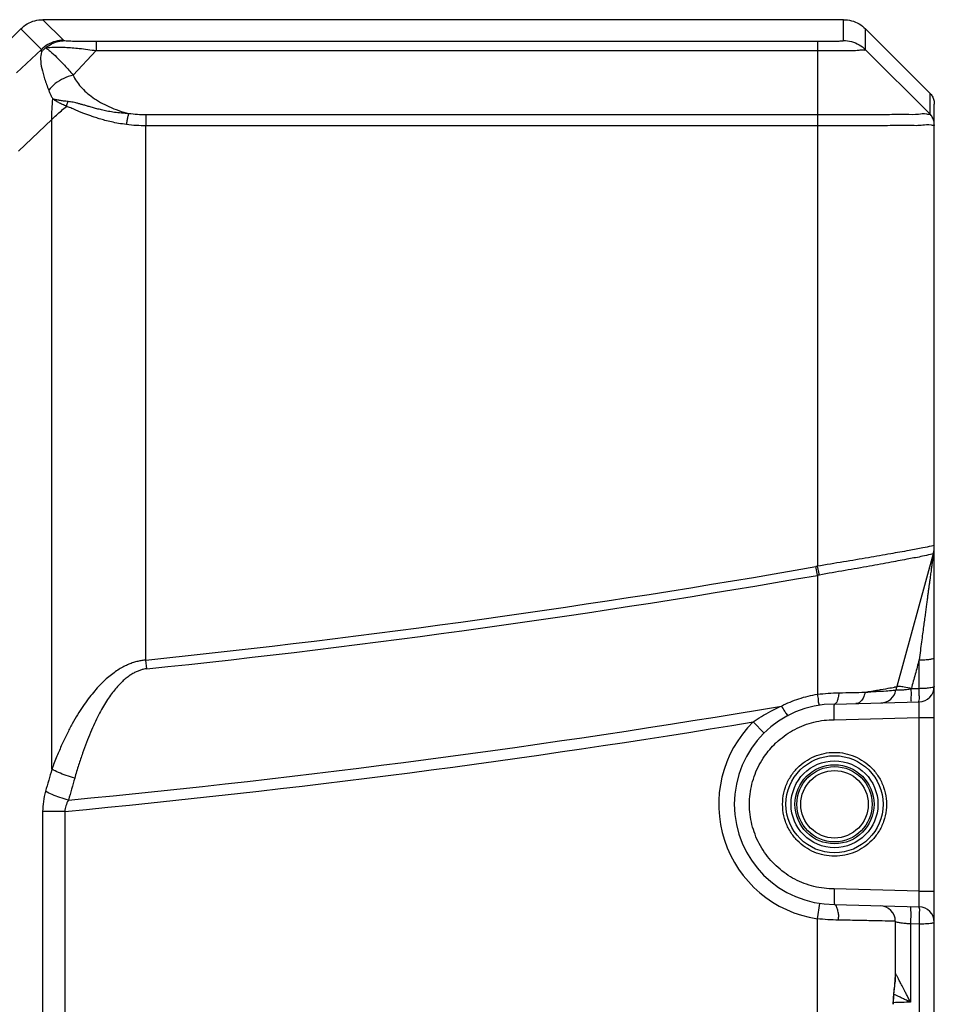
# Model space of a CAD drawing. Header units: inches. Extents: x 0 to 34, y 0 to 22.
# Tile 32 of 50: x 19.3 to 20.5, y 12.1 to 13.4. Entities that reach past the tile are written whole.
import ezdxf

# ---------------------------------------------------------------- set-up
doc = ezdxf.new("R2010")
doc.units = ezdxf.units.IN
doc.header["$LTSCALE"] = 1.87
doc.header["$MEASUREMENT"] = 0
doc.layers.get('0').update_dxf_attribs({"linetype": 'CONTINUOUS'})

msp = doc.modelspace()

# ---------------------------------------------------------------- linework, layer by layer
at = {"color": 7, "linetype": 'CONTINUOUS'}
for p, q in [((20.3396, 13.4114), (19.3129, 13.4114)), ((19.3129, 13.4114), (19.3393, 13.385)), ((20.3396, 13.3846), (20.3396, 13.4114)), ((19.2536, 13.3687), (19.2846, 13.3997)), ((19.2846, 13.3997), (19.311, 13.3732)), ((20.3679, 13.3997), (20.4504, 13.3172)), ((20.3679, 13.3729), (20.3679, 13.3997)), ((19.3813, 13.3837), (20.3062, 13.3837)), ((19.3813, 13.3837), (19.3813, 13.3717)), ((20.3062, 13.3837), (20.3062, 12.7102)), ((19.311, 13.3732), (19.2791, 13.343)), ((19.3813, 13.3717), (19.3516, 13.3403)), ((19.3813, 13.3717), (20.3062, 13.3717)), ((20.3679, 13.3729), (20.4504, 13.2905)), ((20.4504, 13.3172), (20.4504, 13.2905)), ((20.4562, 11.9608), (20.4562, 13.3031)), ((20.3062, 13.2892), (19.4451, 13.2892)), ((19.3243, 13.2834), (19.2815, 13.2428)), ((19.3243, 12.4498), (19.3243, 13.2834)), ((20.3062, 13.2752), (19.445, 13.2752)), ((19.445, 12.5899), (19.445, 13.2752)), ((20.4548, 12.7262), (20.408, 12.5559)), ((20.3062, 12.6986), (20.3043, 12.7098)), ((20.3088, 12.699), (20.3062, 12.7102)), ((20.3062, 12.6986), (20.3062, 12.546)), ((19.4462, 12.5787), (19.445, 12.5899)), ((20.4367, 12.5532), (20.4367, 12.59)), ((20.4367, 12.5532), (20.4266, 12.5529)), ((20.3282, 12.5334), (20.4367, 12.5362)), ((20.2238, 12.5105), (20.2379, 12.4962)), ((20.3279, 12.5134), (20.4367, 12.5162)), ((20.4367, 12.5162), (20.4562, 12.5162)), ((20.4367, 12.2935), (20.4367, 12.5162)), ((19.3409, 12.3957), (19.3126, 12.3957)), ((19.3126, 12.3957), (19.3126, 10.962)), ((19.3409, 12.3957), (19.3409, 10.962)), ((20.4367, 12.2935), (20.3279, 12.2964)), ((20.4367, 12.2935), (20.4562, 12.2935)), ((20.3062, 12.258), (20.3092, 12.2778)), ((20.3282, 12.2764), (20.4367, 12.2735)), ((20.3062, 11.9996), (20.3062, 12.258)), ((20.4062, 12.2548), (20.4062, 12.1826)), ((20.4257, 12.2519), (20.4367, 12.2516)), ((20.4257, 12.2519), (20.4257, 12.151)), ((20.4367, 12.2516), (20.4367, 11.981)), ((20.4062, 12.1813), (20.4062, 12.1826))]:
    msp.add_line(p, q, dxfattribs=at)
msp.add_lwpolyline([(20.4038, 12.1483), (20.4044, 12.1608), (20.4055, 12.1721), (20.4062, 12.1813)], dxfattribs=at)
for radius in [0.0623, 0.0557, 0.0507, 0.0483, 0.0433]:
    msp.add_circle((20.3282, 12.4049), radius, dxfattribs=at)
for centre, radius, start, end in [((20.4162, 12.7368), 0.04, 344.6522, 0.0069), ((18.1425, 25.0699), 12.5478, 275.95862, 279.92075), ((18.1425, 25.0699), 12.5591, 275.95862, 279.92065), ((20.4562, 12.5426), 0.05, 164.6491, 169.893), ((20.4362, 12.5562), 0.02, 271.5, 360), ((20.3873, 12.5549), 0.02, 271.5, 349.8899), ((18.1425, 25.0699), 12.7166, 275.4291, 279.58664), ((20.3282, 12.4049), 0.1285, 90.0085, 269.9945), ((18.1425, 25.0699), 12.7307, 275.4017, 279.40946), ((20.3282, 12.4049), 0.1485, 134.6812, 261.4804), ((20.3862, 12.2548), 0.02, 360, 88.4996), ((20.4362, 12.2535), 0.02, 0, 88.5)]:
    msp.add_arc(centre, radius, start, end, dxfattribs=at)
for points, knots in [([(19.2846, 13.3997), (19.2871, 13.4021), (19.2927, 13.4064), (19.3024, 13.4105), (19.3094, 13.4114), (19.3129, 13.4114)], [0, 0, 0, 0, 0.333253, 0.666571, 1, 1, 1, 1]), ([(20.3396, 13.4114), (20.3431, 13.4114), (20.3501, 13.4105), (20.3599, 13.4064), (20.3655, 13.4021), (20.3679, 13.3997)], [0, 0, 0, 0, 0.333293, 0.666619, 1, 1, 1, 1]), ([(19.3393, 13.385), (19.3358, 13.385), (19.3288, 13.384), (19.3191, 13.38), (19.3135, 13.3757), (19.311, 13.3732)], [0, 0, 0, 0, 0.333294, 0.666636, 1, 1, 1, 1]), ([(19.3166, 13.3754), (19.3189, 13.3773), (19.324, 13.3806), (19.3324, 13.3837), (19.3383, 13.3845), (19.3412, 13.3845)], [0, 0, 0, 0, 0.334845, 0.668013, 1, 1, 1, 1]), ([(19.3166, 13.3751), (19.3201, 13.3759), (19.3284, 13.3764), (19.3427, 13.3761), (19.3608, 13.3745), (19.3741, 13.3728), (19.3813, 13.3717)], [0, 0, 0, 0, 0.164348, 0.382765, 0.660897, 1, 1, 1, 1]), ([(19.3393, 13.385), (19.3395, 13.3848), (19.3402, 13.3847), (19.3408, 13.3845), (19.3412, 13.3845)], [0, 0, 0, 0, 0.32409, 1, 1, 1, 1]), ([(19.3412, 13.3845), (19.343, 13.3843), (19.3477, 13.3841), (19.3561, 13.3839), (19.3677, 13.3838), (19.3764, 13.3837), (19.3813, 13.3837)], [0, 0, 0, 0, 0.135029, 0.345019, 0.632692, 1, 1, 1, 1]), ([(20.3062, 13.3837), (20.3091, 13.3837), (20.3147, 13.3838), (20.3226, 13.3838), (20.3292, 13.384), (20.335, 13.3839), (20.3372, 13.3846), (20.3398, 13.3843), (20.3396, 13.3846)], [0, 0, 0, 0, 0.257098, 0.500629, 0.708836, 0.867856, 0.967037, 1, 1, 1, 1]), ([(20.3396, 13.3846), (20.3431, 13.3846), (20.3501, 13.3837), (20.3599, 13.3797), (20.3655, 13.3754), (20.3679, 13.3729)], [0, 0, 0, 0, 0.333352, 0.666689, 1, 1, 1, 1]), ([(19.3111, 13.3701), (19.3102, 13.367), (19.3096, 13.3598), (19.3113, 13.3482), (19.315, 13.335), (19.3184, 13.3257), (19.3203, 13.3209)], [0, 0, 0, 0, 0.187563, 0.419199, 0.692699, 1, 1, 1, 1]), ([(19.311, 13.3732), (19.3108, 13.3728), (19.3104, 13.3717), (19.3108, 13.3706), (19.3111, 13.3701)], [0, 0, 0, 0, 0.479471, 1, 1, 1, 1]), ([(19.3167, 13.3754), (19.3156, 13.3746), (19.3136, 13.3729), (19.3119, 13.371), (19.3111, 13.37)], [0, 0, 0, 0, 0.511036, 1, 1, 1, 1]), ([(19.3166, 13.3751), (19.3167, 13.3752), (19.3172, 13.3757), (19.3167, 13.3755), (19.3167, 13.3754)], [0, 0, 0, 0, 0.63967, 1, 1, 1, 1]), ([(19.3166, 13.3751), (19.3186, 13.3739), (19.3234, 13.3701), (19.3313, 13.3627), (19.3412, 13.3525), (19.348, 13.3447), (19.3516, 13.3403)], [0, 0, 0, 0, 0.143838, 0.367479, 0.65793, 1, 1, 1, 1]), ([(20.3062, 13.3717), (20.3115, 13.3717), (20.3217, 13.3717), (20.3364, 13.3717), (20.3486, 13.3722), (20.359, 13.3718), (20.3636, 13.3732), (20.3679, 13.3722), (20.3679, 13.3729)], [0, 0, 0, 0, 0.256556, 0.498551, 0.706118, 0.865409, 0.965593, 1, 1, 1, 1]), ([(19.3516, 13.3403), (19.3475, 13.3394), (19.3394, 13.3365), (19.3287, 13.3299), (19.3227, 13.3241), (19.3203, 13.3209)], [0, 0, 0, 0, 0.34146, 0.681051, 1, 1, 1, 1]), ([(19.3516, 13.3403), (19.3541, 13.3349), (19.3614, 13.3242), (19.3772, 13.3104), (19.3982, 13.2988), (19.4144, 13.2932), (19.4231, 13.2908)], [0, 0, 0, 0, 0.198891, 0.429486, 0.697386, 1, 1, 1, 1]), ([(19.3203, 13.3209), (19.3208, 13.3197), (19.3218, 13.3171), (19.3236, 13.3134), (19.3249, 13.3109), (19.3256, 13.3097)], [0, 0, 0, 0, 0.326891, 0.660494, 1, 1, 1, 1]), ([(20.4504, 13.3172), (20.4516, 13.316), (20.4537, 13.3132), (20.4558, 13.3083), (20.4562, 13.3048), (20.4562, 13.3031)], [0, 0, 0, 0, 0.333268, 0.666618, 1, 1, 1, 1]), ([(19.3243, 13.2834), (19.3244, 13.2878), (19.3246, 13.2966), (19.3252, 13.3053), (19.3256, 13.3097)], [0, 0, 0, 0, 0.501422, 1, 1, 1, 1]), ([(19.3431, 13.3002), (19.3414, 13.3009), (19.338, 13.3025), (19.3334, 13.3049), (19.3293, 13.3072), (19.3268, 13.3088), (19.3256, 13.3097)], [0, 0, 0, 0, 0.291066, 0.547717, 0.779243, 1, 1, 1, 1]), ([(19.3454, 13.3064), (19.3434, 13.3066), (19.3397, 13.307), (19.3345, 13.3078), (19.3299, 13.3086), (19.327, 13.3093), (19.3256, 13.3097)], [0, 0, 0, 0, 0.295958, 0.554671, 0.78503, 1, 1, 1, 1]), ([(19.3431, 13.3002), (19.3433, 13.3009), (19.3437, 13.3023), (19.3445, 13.3044), (19.345, 13.3058), (19.3454, 13.3064)], [0, 0, 0, 0, 0.331585, 0.665849, 1, 1, 1, 1]), ([(19.4231, 13.2908), (19.4199, 13.291), (19.4138, 13.2914), (19.405, 13.2924), (19.3971, 13.2937), (19.39, 13.2952), (19.3836, 13.2967), (19.3778, 13.2983), (19.3725, 13.2998), (19.3677, 13.3012), (19.3633, 13.3024), (19.3592, 13.3036), (19.3554, 13.3046), (19.3518, 13.3054), (19.3485, 13.306), (19.3464, 13.3063), (19.3454, 13.3064)], [0, 0, 0, 0, 0.121101, 0.23137, 0.331578, 0.422628, 0.505393, 0.58067, 0.649269, 0.712019, 0.769744, 0.823231, 0.872977, 0.919001, 0.961313, 1, 1, 1, 1]), ([(19.3243, 13.2834), (19.3263, 13.2853), (19.3304, 13.2891), (19.3366, 13.2947), (19.3409, 13.2983), (19.3431, 13.3002)], [0, 0, 0, 0, 0.326987, 0.660457, 1, 1, 1, 1]), ([(19.4202, 13.2769), (19.4167, 13.2773), (19.4102, 13.2783), (19.401, 13.2801), (19.3928, 13.2821), (19.3855, 13.2842), (19.379, 13.2862), (19.3732, 13.2883), (19.368, 13.2902), (19.3633, 13.292), (19.3591, 13.2937), (19.3553, 13.2953), (19.3518, 13.2968), (19.3487, 13.2981), (19.3458, 13.2992), (19.344, 13.2999), (19.3431, 13.3002)], [0, 0, 0, 0, 0.128318, 0.244044, 0.348238, 0.441997, 0.52634, 0.602197, 0.670499, 0.73217, 0.788107, 0.839138, 0.885785, 0.928104, 0.966139, 1, 1, 1, 1]), ([(19.4202, 13.2769), (19.4204, 13.2786), (19.421, 13.2819), (19.4219, 13.2865), (19.4227, 13.2895), (19.4231, 13.2908)], [0, 0, 0, 0, 0.362847, 0.703663, 1, 1, 1, 1]), ([(19.4451, 13.2892), (19.4414, 13.2892), (19.4341, 13.2894), (19.4267, 13.2903), (19.4231, 13.2908)], [0, 0, 0, 0, 0.498875, 1, 1, 1, 1]), ([(19.445, 13.2892), (19.4451, 13.2882), (19.4451, 13.286), (19.4451, 13.2826), (19.4451, 13.279), (19.4451, 13.2765), (19.445, 13.2752)], [0, 0, 0, 0, 0.215407, 0.460101, 0.72488, 1, 1, 1, 1]), ([(20.4504, 13.2905), (20.4504, 13.2893), (20.4427, 13.2915), (20.435, 13.289), (20.4166, 13.29), (20.3948, 13.2893), (20.3677, 13.2893), (20.3378, 13.2892), (20.3169, 13.2892), (20.3062, 13.2892)], [0, 0, 0, 0, 0.025109, 0.099007, 0.218151, 0.376461, 0.566153, 0.777442, 1, 1, 1, 1]), ([(20.4562, 13.2764), (20.4562, 13.2781), (20.4558, 13.2816), (20.4537, 13.2865), (20.4516, 13.2893), (20.4503, 13.2905)], [0, 0, 0, 0, 0.334077, 0.667065, 1, 1, 1, 1]), ([(19.445, 13.2752), (19.4409, 13.2752), (19.4326, 13.2755), (19.4243, 13.2763), (19.4202, 13.2769)], [0, 0, 0, 0, 0.49711, 1, 1, 1, 1]), ([(20.4562, 13.2764), (20.4562, 13.2751), (20.4483, 13.2775), (20.4402, 13.2749), (20.4211, 13.276), (20.3983, 13.2753), (20.3701, 13.2754), (20.339, 13.2752), (20.3173, 13.2752), (20.3062, 13.2752)], [0, 0, 0, 0, 0.025087, 0.099043, 0.218248, 0.376638, 0.566376, 0.777806, 1, 1, 1, 1]), ([(20.4417, 12.7337), (20.4358, 12.7325), (20.422, 12.73), (20.3986, 12.726), (20.3706, 12.7209), (20.3392, 12.7158), (20.3174, 12.7121), (20.3062, 12.7102)], [0, 0, 0, 0, 0.131466, 0.305728, 0.516557, 0.752361, 1, 1, 1, 1]), ([(20.4548, 12.7262), (20.4536, 12.726), (20.449, 12.7249), (20.4387, 12.7224), (20.4218, 12.7193), (20.3992, 12.7152), (20.372, 12.71), (20.3412, 12.7048), (20.3198, 12.701), (20.3088, 12.699)], [0, 0, 0, 0, 0.024194, 0.096012, 0.214241, 0.36999, 0.560676, 0.774527, 1, 1, 1, 1]), ([(20.4543, 12.7208), (20.4542, 12.7203), (20.4541, 12.7192), (20.4539, 12.7182), (20.4539, 12.7177)], [0, 0, 0, 0, 0.480029, 1, 1, 1, 1]), ([(20.4551, 12.7267), (20.4551, 12.7263), (20.455, 12.7257), (20.4548, 12.7246), (20.4547, 12.7234), (20.4545, 12.7221), (20.4544, 12.7212), (20.4543, 12.7208)], [0, 0, 0, 0, 0.157415, 0.340305, 0.544352, 0.764763, 1, 1, 1, 1]), ([(20.4548, 12.7262), (20.4548, 12.7263), (20.4549, 12.7265), (20.4551, 12.7266), (20.4551, 12.7267)], [0, 0, 0, 0, 0.459163, 1, 1, 1, 1]), ([(20.4551, 12.7267), (20.4554, 12.7273), (20.4558, 12.7285), (20.456, 12.7298), (20.4561, 12.7304)], [0, 0, 0, 0, 0.501565, 1, 1, 1, 1]), ([(20.3062, 12.7102), (20.3059, 12.7101), (20.3052, 12.7099), (20.3046, 12.7098), (20.3043, 12.7098)], [0, 0, 0, 0, 0.502831, 1, 1, 1, 1]), ([(20.453, 12.7118), (20.4529, 12.711), (20.4527, 12.7094), (20.4523, 12.7067), (20.4521, 12.7048), (20.452, 12.7038)], [0, 0, 0, 0, 0.298161, 0.630307, 1, 1, 1, 1]), ([(20.4539, 12.7177), (20.4538, 12.7171), (20.4536, 12.7158), (20.4534, 12.7146), (20.4533, 12.714)], [0, 0, 0, 0, 0.476556, 1, 1, 1, 1]), ([(20.3088, 12.699), (20.3084, 12.699), (20.3075, 12.6988), (20.3066, 12.6987), (20.3062, 12.6986)], [0, 0, 0, 0, 0.495782, 1, 1, 1, 1]), ([(20.452, 12.7038), (20.4518, 12.7028), (20.4515, 12.7004), (20.451, 12.6968), (20.4504, 12.6928), (20.4499, 12.6884), (20.4492, 12.6837), (20.4485, 12.6787), (20.4478, 12.6734), (20.4471, 12.6679), (20.4463, 12.662), (20.4454, 12.6556), (20.4445, 12.6486), (20.4435, 12.6409), (20.4424, 12.6325), (20.4411, 12.6232), (20.4398, 12.613), (20.4383, 12.6018), (20.4373, 12.594), (20.4367, 12.59)], [0, 0, 0, 0, 0.028832, 0.060711, 0.095806, 0.134515, 0.176631, 0.220689, 0.2665, 0.314822, 0.36651, 0.422428, 0.483445, 0.550436, 0.624276, 0.705842, 0.795897, 0.894076, 1, 1, 1, 1]), ([(20.4367, 12.59), (20.4392, 12.59), (20.4438, 12.5902), (20.4501, 12.5908), (20.4537, 12.5915), (20.4562, 12.5925), (20.4562, 12.5931)], [0, 0, 0, 0, 0.373917, 0.69056, 0.906013, 1, 1, 1, 1]), ([(19.445, 12.5899), (19.4433, 12.5898), (19.4398, 12.5894), (19.4345, 12.5883), (19.4288, 12.5867), (19.4229, 12.5845), (19.4167, 12.5816), (19.4104, 12.578), (19.4039, 12.5736), (19.3973, 12.5685), (19.3907, 12.5626), (19.3841, 12.5559), (19.3775, 12.5483), (19.3708, 12.5398), (19.364, 12.5302), (19.3572, 12.5196), (19.3504, 12.5079), (19.3437, 12.4952), (19.3371, 12.4813), (19.3306, 12.4661), (19.3264, 12.4554), (19.3243, 12.4498)], [0, 0, 0, 0, 0.026447, 0.054618, 0.084861, 0.117327, 0.152208, 0.189723, 0.230065, 0.273179, 0.318852, 0.367246, 0.418994, 0.474694, 0.534827, 0.599789, 0.669706, 0.743936, 0.822951, 0.90794, 1, 1, 1, 1]), ([(20.4367, 12.59), (20.4351, 12.5839), (20.4317, 12.5718), (20.4284, 12.5597), (20.4268, 12.5536)], [0, 0, 0, 0, 0.49988, 1, 1, 1, 1]), ([(19.4462, 12.5787), (19.4449, 12.5786), (19.4422, 12.5781), (19.4381, 12.5771), (19.4337, 12.5754), (19.4292, 12.5732), (19.4245, 12.5703), (19.4196, 12.5667), (19.4146, 12.5624), (19.4096, 12.5572), (19.4046, 12.5513), (19.3995, 12.5446), (19.3944, 12.537), (19.3893, 12.5285), (19.3841, 12.519), (19.3789, 12.5083), (19.3737, 12.4967), (19.3686, 12.4839), (19.3635, 12.47), (19.3585, 12.4548), (19.3553, 12.4442), (19.3537, 12.4386)], [0, 0, 0, 0, 0.022497, 0.04666, 0.072921, 0.101559, 0.132889, 0.167249, 0.204939, 0.245999, 0.290285, 0.337981, 0.389736, 0.446179, 0.507833, 0.575137, 0.648243, 0.726488, 0.810364, 0.901137, 1, 1, 1, 1]), ([(20.3972, 12.5537), (20.3999, 12.5542), (20.4029, 12.5548), (20.4059, 12.5554), (20.4062, 12.5555)], [0, 0, 0, 0, 0.901205, 1, 1, 1, 1]), ([(20.4107, 12.5565), (20.4136, 12.5562), (20.418, 12.5558), (20.4237, 12.5544), (20.4268, 12.5536)], [0, 0, 0, 0, 0.420752, 1, 1, 1, 1]), ([(20.4562, 12.5562), (20.4562, 12.556), (20.4558, 12.5555), (20.4548, 12.5551), (20.453, 12.5545), (20.4503, 12.554), (20.4466, 12.5536), (20.4419, 12.5533), (20.4385, 12.5532), (20.4367, 12.5532)], [0, 0, 0, 0, 0.027625, 0.07978, 0.169343, 0.305219, 0.493157, 0.730044, 1, 1, 1, 1]), ([(20.2603, 12.5309), (20.2674, 12.5346), (20.2824, 12.5409), (20.2982, 12.5448), (20.3062, 12.546)], [0, 0, 0, 0, 0.499488, 1, 1, 1, 1]), ([(20.3062, 12.546), (20.3108, 12.5466), (20.32, 12.5475), (20.3293, 12.5479), (20.3339, 12.5479)], [0, 0, 0, 0, 0.499952, 1, 1, 1, 1]), ([(20.3062, 12.546), (20.3066, 12.5436), (20.3078, 12.539), (20.3071, 12.5354), (20.3089, 12.5319), (20.3083, 12.5318)], [0, 0, 0, 0, 0.519382, 0.874085, 1, 1, 1, 1]), ([(20.3339, 12.5479), (20.3338, 12.5459), (20.333, 12.5424), (20.332, 12.5378), (20.3306, 12.5347), (20.3289, 12.5334), (20.3282, 12.5334)], [0, 0, 0, 0, 0.363027, 0.656969, 0.868183, 1, 1, 1, 1]), ([(20.3339, 12.5479), (20.3398, 12.548), (20.3509, 12.5483), (20.3621, 12.5485), (20.3674, 12.5487)], [0, 0, 0, 0, 0.524706, 1, 1, 1, 1]), ([(20.3674, 12.5487), (20.3669, 12.5461), (20.3655, 12.5414), (20.3616, 12.5358), (20.3575, 12.5341), (20.3557, 12.5341)], [0, 0, 0, 0, 0.393232, 0.724686, 1, 1, 1, 1]), ([(20.3674, 12.5487), (20.3729, 12.5496), (20.3829, 12.5513), (20.3928, 12.5528), (20.3972, 12.5537)], [0, 0, 0, 0, 0.558926, 1, 1, 1, 1]), ([(20.3674, 12.5487), (20.3722, 12.549), (20.3812, 12.5496), (20.3932, 12.5503), (20.4016, 12.551), (20.4058, 12.5513), (20.407, 12.5514)], [0, 0, 0, 0, 0.364124, 0.682371, 0.910047, 1, 1, 1, 1]), ([(20.4207, 12.5518), (20.4188, 12.5516), (20.4156, 12.5513), (20.4109, 12.551), (20.409, 12.5512), (20.4069, 12.5511), (20.407, 12.5514)], [0, 0, 0, 0, 0.407795, 0.730645, 0.933003, 1, 1, 1, 1]), ([(20.4266, 12.5359), (20.4273, 12.536), (20.426, 12.5404), (20.4272, 12.5446), (20.4267, 12.55), (20.4266, 12.5529)], [0, 0, 0, 0, 0.129799, 0.489367, 1, 1, 1, 1]), ([(20.4268, 12.5536), (20.4267, 12.5535), (20.4267, 12.5533), (20.4266, 12.553), (20.4266, 12.5529)], [0, 0, 0, 0, 0.50028, 1, 1, 1, 1]), ([(20.4367, 12.5362), (20.436, 12.5362), (20.4381, 12.5407), (20.4362, 12.5448), (20.437, 12.5503), (20.4367, 12.5532)], [0, 0, 0, 0, 0.129849, 0.489412, 1, 1, 1, 1]), ([(20.2238, 12.5105), (20.2272, 12.513), (20.2346, 12.5179), (20.2468, 12.5248), (20.2556, 12.5289), (20.2603, 12.5309)], [0, 0, 0, 0, 0.304742, 0.637258, 1, 1, 1, 1]), ([(20.2603, 12.5309), (20.2615, 12.5286), (20.2637, 12.5245), (20.2662, 12.5215), (20.268, 12.5184), (20.2686, 12.5187)], [0, 0, 0, 0, 0.512336, 0.865316, 1, 1, 1, 1]), ([(20.3279, 12.5134), (20.3279, 12.5159), (20.3278, 12.5206), (20.3279, 12.5268), (20.3278, 12.5309), (20.3281, 12.5329), (20.3282, 12.5334)], [0, 0, 0, 0, 0.382176, 0.706327, 0.923031, 1, 1, 1, 1]), ([(20.4367, 12.5162), (20.4368, 12.5183), (20.4369, 12.5222), (20.4369, 12.5275), (20.4371, 12.5321), (20.4366, 12.5342), (20.4371, 12.5362), (20.4367, 12.5362)], [0, 0, 0, 0, 0.309392, 0.587806, 0.80878, 0.950488, 1, 1, 1, 1]), ([(20.2526, 12.4832), (20.2537, 12.4842), (20.2612, 12.4911), (20.2769, 12.5019), (20.3016, 12.5113), (20.3192, 12.5134), (20.3279, 12.5134)], [0, 0, 0, 0, 0.052373, 0.368123, 0.683993, 1, 1, 1, 1]), ([(20.3279, 12.2964), (20.3192, 12.2963), (20.3016, 12.2984), (20.2769, 12.3078), (20.2551, 12.3228), (20.2376, 12.3426), (20.2253, 12.366), (20.2189, 12.3916), (20.2189, 12.4181), (20.2253, 12.4438), (20.2369, 12.4659), (20.2473, 12.4781), (20.2526, 12.4832)], [0, 0, 0, 0, 0.10182, 0.203557, 0.305273, 0.406956, 0.508614, 0.610257, 0.711893, 0.813534, 0.915191, 1, 1, 1, 1]), ([(20.3282, 12.3383), (20.3237, 12.3383), (20.3148, 12.3392), (20.3021, 12.3431), (20.2904, 12.3495), (20.2799, 12.3583), (20.2711, 12.3696), (20.2648, 12.3828), (20.2615, 12.3974), (20.2615, 12.4123), (20.2648, 12.4269), (20.2711, 12.4402), (20.2799, 12.4514), (20.2904, 12.4602), (20.3021, 12.4666), (20.3148, 12.4706), (20.3237, 12.4715), (20.3282, 12.4715)], [0, 0, 0, 0, 0.064355, 0.12741, 0.190563, 0.255039, 0.322683, 0.393452, 0.464853, 0.535147, 0.606548, 0.677317, 0.744961, 0.809437, 0.87259, 0.935645, 1, 1, 1, 1]), ([(20.3282, 12.4715), (20.3327, 12.4715), (20.3416, 12.4706), (20.3543, 12.4666), (20.3661, 12.4602), (20.3766, 12.4514), (20.3853, 12.4402), (20.3917, 12.4269), (20.395, 12.4123), (20.395, 12.3974), (20.3917, 12.3828), (20.3853, 12.3695), (20.3766, 12.3583), (20.3661, 12.3495), (20.3543, 12.3431), (20.3416, 12.3392), (20.3327, 12.3383), (20.3282, 12.3383)], [0, 0, 0, 0, 0.064354, 0.127406, 0.190558, 0.255033, 0.322678, 0.393449, 0.464853, 0.535147, 0.606551, 0.677322, 0.744967, 0.809442, 0.872594, 0.935646, 1, 1, 1, 1]), ([(19.3243, 12.4498), (19.323, 12.4451), (19.3203, 12.4357), (19.3176, 12.4263), (19.3163, 12.4216)], [0, 0, 0, 0, 0.500138, 1, 1, 1, 1]), ([(19.3537, 12.4386), (19.35, 12.4395), (19.343, 12.4416), (19.3332, 12.4454), (19.3271, 12.4483), (19.3243, 12.4498)], [0, 0, 0, 0, 0.358554, 0.700194, 1, 1, 1, 1]), ([(19.3537, 12.4386), (19.3524, 12.4339), (19.3497, 12.4245), (19.347, 12.415), (19.3456, 12.4103)], [0, 0, 0, 0, 0.500194, 1, 1, 1, 1]), ([(19.3163, 12.4216), (19.315, 12.4172), (19.3132, 12.4087), (19.3126, 12.3999), (19.3126, 12.3957)], [0, 0, 0, 0, 0.515199, 1, 1, 1, 1]), ([(19.3456, 12.4103), (19.342, 12.4112), (19.3349, 12.4133), (19.3251, 12.4171), (19.319, 12.42), (19.3163, 12.4216)], [0, 0, 0, 0, 0.358557, 0.700191, 1, 1, 1, 1]), ([(19.3456, 12.4103), (19.3443, 12.4079), (19.3421, 12.4032), (19.3411, 12.3981), (19.3409, 12.3957)], [0, 0, 0, 0, 0.530396, 1, 1, 1, 1]), ([(20.3279, 12.2964), (20.3279, 12.2938), (20.3278, 12.2891), (20.3279, 12.2829), (20.3278, 12.2788), (20.3281, 12.2769), (20.3282, 12.2764)], [0, 0, 0, 0, 0.3823, 0.70632, 0.922969, 1, 1, 1, 1]), ([(20.4367, 12.2735), (20.4371, 12.2735), (20.4366, 12.2756), (20.4371, 12.2776), (20.4369, 12.2822), (20.4369, 12.2875), (20.4368, 12.2915), (20.4367, 12.2935)], [0, 0, 0, 0, 0.049282, 0.191062, 0.412006, 0.689984, 1, 1, 1, 1]), ([(20.3334, 12.2564), (20.3334, 12.2584), (20.334, 12.2624), (20.3327, 12.2677), (20.3316, 12.2721), (20.3303, 12.2751), (20.3288, 12.2764), (20.3282, 12.2764)], [0, 0, 0, 0, 0.285063, 0.547397, 0.761224, 0.911376, 1, 1, 1, 1]), ([(20.4257, 12.2738), (20.4263, 12.2738), (20.4253, 12.2703), (20.4263, 12.2669), (20.4258, 12.2596), (20.4258, 12.2546), (20.4257, 12.2519)], [0, 0, 0, 0, 0.078768, 0.299697, 0.625355, 1, 1, 1, 1]), ([(20.4367, 12.2735), (20.4362, 12.2735), (20.4379, 12.27), (20.4365, 12.2666), (20.4371, 12.2593), (20.4369, 12.2543), (20.4367, 12.2516)], [0, 0, 0, 0, 0.078766, 0.299692, 0.62535, 1, 1, 1, 1]), ([(20.3334, 12.2564), (20.3288, 12.2564), (20.3198, 12.2567), (20.3107, 12.2575), (20.3062, 12.258)], [0, 0, 0, 0, 0.499132, 1, 1, 1, 1]), ([(20.4062, 12.2548), (20.4051, 12.2549), (20.4007, 12.255), (20.3911, 12.2552), (20.3759, 12.2555), (20.356, 12.2559), (20.3413, 12.2562), (20.3334, 12.2564)], [0, 0, 0, 0, 0.045833, 0.180277, 0.394371, 0.673831, 1, 1, 1, 1]), ([(20.4062, 12.2548), (20.4062, 12.2545), (20.408, 12.254), (20.4103, 12.2534), (20.4147, 12.2528), (20.4198, 12.2522), (20.4237, 12.252), (20.4257, 12.2519)], [0, 0, 0, 0, 0.05833, 0.201891, 0.421117, 0.69613, 1, 1, 1, 1]), ([(20.4367, 12.2516), (20.4381, 12.2516), (20.4409, 12.2516), (20.4451, 12.2518), (20.4491, 12.252), (20.4527, 12.2524), (20.4546, 12.2528), (20.4562, 12.2532), (20.4562, 12.2535)], [0, 0, 0, 0, 0.206599, 0.423727, 0.636456, 0.820424, 0.947383, 1, 1, 1, 1]), ([(20.4062, 12.1826), (20.4062, 12.1804), (20.4056, 12.1752), (20.4044, 12.167), (20.4035, 12.1578), (20.4032, 12.1515), (20.4032, 12.1483)], [0, 0, 0, 0, 0.196903, 0.449716, 0.722376, 1, 1, 1, 1]), ([(20.4257, 12.151), (20.4248, 12.1527), (20.4231, 12.156), (20.4207, 12.1607), (20.4186, 12.1648), (20.4166, 12.1685), (20.4149, 12.1718), (20.4134, 12.1748), (20.412, 12.1774), (20.4108, 12.1797), (20.4098, 12.1817), (20.4089, 12.1834), (20.4081, 12.1848), (20.4075, 12.1859), (20.407, 12.1868), (20.4067, 12.1875), (20.4065, 12.1878), (20.4064, 12.188)], [0, 0, 0, 0, 0.140582, 0.265913, 0.377218, 0.476175, 0.564637, 0.644363, 0.715462, 0.777523, 0.831031, 0.876781, 0.915143, 0.946187, 0.970153, 0.987693, 1, 1, 1, 1]), ([(20.4257, 12.151), (20.4239, 12.1518), (20.4206, 12.1534), (20.4158, 12.1557), (20.4116, 12.1577), (20.4078, 12.1594), (20.4055, 12.1605), (20.4044, 12.161)], [0, 0, 0, 0, 0.249822, 0.472888, 0.671289, 0.847938, 1, 1, 1, 1])]:
    msp.add_open_spline(points, degree=3, knots=knots, dxfattribs=at)
for points in [[(20.4525, 12.736), (20.4489, 12.7352), (20.4453, 12.7344), (20.4417, 12.7337)], [(20.4562, 12.7368), (20.455, 12.7366), (20.4538, 12.7363), (20.4525, 12.736)], [(20.4557, 12.7297), (20.4559, 12.7309), (20.456, 12.732), (20.4561, 12.7331)], [(20.4561, 12.7331), (20.4562, 12.7344), (20.4562, 12.7356), (20.4562, 12.7368)], [(20.4561, 12.7304), (20.4562, 12.7311), (20.4562, 12.7317), (20.4562, 12.7324)], [(20.4551, 12.7267), (20.4554, 12.7277), (20.4555, 12.7287), (20.4557, 12.7297)], [(20.4533, 12.714), (20.4532, 12.7133), (20.4531, 12.7125), (20.453, 12.7118)], [(20.4062, 12.5555), (20.4068, 12.5556), (20.4074, 12.5557), (20.408, 12.5559)], [(20.408, 12.5559), (20.4082, 12.5568), (20.4096, 12.5566), (20.4107, 12.5565)], [(20.4266, 12.5529), (20.4247, 12.5524), (20.4226, 12.5521), (20.4207, 12.5518)], [(20.4257, 12.151), (20.4184, 12.1508), (20.4111, 12.1506), (20.4038, 12.1504)]]:
    msp.add_open_spline(points, degree=3, dxfattribs=at)

doc.saveas('drawing.dxf')
